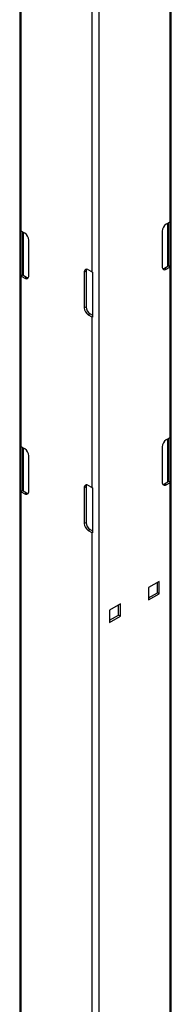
# Model space of a CAD drawing. Header units: inches. Extents: x 0.2 to 10.8, y 0.2 to 8.2.
# Tile 56 of 62: x 10.04 to 10.183, y 5.391 to 6.323. Entities that reach past the tile are written whole.
import ezdxf

# ---------------------------------------------------------------- set-up
doc = ezdxf.new("R2010")
doc.units = ezdxf.units.IN
doc.header["$MEASUREMENT"] = 0

msp = doc.modelspace()

# ---------------------------------------------------------------- linework, layer by layer
for p, q in [((10.1833, 3.57749), (10.1833, 6.81388)), ((10.11525, 3.53701), (10.11525, 6.7734)), ((10.18183, 6.70126), (10.18183, 6.13139)), ((10.04012, 6.48533), (10.04012, 4.91401)), ((10.04159, 6.12288), (10.04159, 6.48495)), ((10.10817, 6.45018), (10.10817, 6.08444)), ((10.18183, 6.13139), (10.17859, 6.12952)), ((10.18012, 6.08985), (10.18012, 6.1304)), ((10.18061, 6.13068), (10.18061, 6.09024)), ((10.18237, 6.13176), (10.18237, 6.08923)), ((10.04105, 6.08072), (10.04105, 6.12325)), ((10.04483, 6.12101), (10.04159, 6.12288)), ((10.04281, 6.08174), (10.04281, 6.12218)), ((10.0433, 6.1219), (10.0433, 6.08134)), ((10.17476, 6.12288), (10.17476, 6.0892)), ((10.04866, 6.08069), (10.04866, 6.11438)), ((10.17688, 6.08797), (10.18012, 6.08985)), ((10.17859, 6.08699), (10.17688, 6.08797)), ((10.17859, 6.08699), (10.18183, 6.08886)), ((10.18237, 6.08923), (10.18061, 6.09024)), ((10.18183, 6.08886), (10.18183, 5.92725)), ((10.04105, 6.08072), (10.04281, 6.08174)), ((10.04159, 5.91875), (10.04159, 6.08035)), ((10.04159, 6.08035), (10.04483, 6.07848)), ((10.0433, 6.08134), (10.04654, 6.07947)), ((10.04483, 6.07848), (10.04654, 6.07947)), ((10.10281, 6.08509), (10.1011, 6.0841)), ((10.1011, 6.0841), (10.1011, 6.05042)), ((10.10281, 6.08509), (10.10281, 6.05141)), ((10.10817, 6.08444), (10.10493, 6.08631)), ((10.10881, 6.08413), (10.10881, 6.0416)), ((10.1011, 6.05042), (10.10281, 6.05141)), ((10.10664, 6.04477), (10.10493, 6.04379)), ((10.10493, 6.04379), (10.10817, 6.04191)), ((10.10664, 6.04477), (10.10881, 6.04352)), ((10.10817, 6.04191), (10.10817, 5.88031)), ((10.18183, 5.92725), (10.17859, 5.92538)), ((10.18012, 5.88571), (10.18012, 5.92627)), ((10.18061, 5.92655), (10.18061, 5.88611)), ((10.18237, 5.92762), (10.18237, 5.88509)), ((10.04105, 5.87659), (10.04105, 5.91912)), ((10.04483, 5.91688), (10.04159, 5.91875)), ((10.04281, 5.8776), (10.04281, 5.91804)), ((10.0433, 5.91776), (10.0433, 5.8772)), ((10.17476, 5.91875), (10.17476, 5.88506)), ((10.04866, 5.87656), (10.04866, 5.91024)), ((10.17688, 5.88384), (10.18012, 5.88571)), ((10.17859, 5.88285), (10.17688, 5.88384)), ((10.17859, 5.88285), (10.18183, 5.88472)), ((10.18237, 5.88509), (10.18061, 5.88611)), ((10.18183, 5.88472), (10.18183, 4.90658)), ((10.04105, 5.87659), (10.04281, 5.8776)), ((10.04159, 5.87622), (10.04483, 5.87435)), ((10.04159, 4.91316), (10.04159, 5.87622)), ((10.0433, 5.8772), (10.04654, 5.87533)), ((10.04483, 5.87435), (10.04654, 5.87533)), ((10.10281, 5.88095), (10.1011, 5.87997)), ((10.1011, 5.87997), (10.1011, 5.84628)), ((10.10281, 5.88095), (10.10281, 5.84727)), ((10.10817, 5.88031), (10.10493, 5.88218)), ((10.10881, 5.88), (10.10881, 5.83747)), ((10.1011, 5.84628), (10.10281, 5.84727)), ((10.10664, 5.84064), (10.10493, 5.83965)), ((10.10493, 5.83965), (10.10817, 5.83778)), ((10.10664, 5.84064), (10.10881, 5.83938)), ((10.10817, 5.83778), (10.10817, 4.85963)), ((10.17202, 5.79134), (10.16189, 5.7855)), ((10.17031, 5.78063), (10.17031, 5.79036)), ((10.17202, 5.77965), (10.17202, 5.79134)), ((10.16189, 5.7855), (10.16189, 5.7738)), ((10.16189, 5.77577), (10.17031, 5.78063)), ((10.17202, 5.77965), (10.17031, 5.78063)), ((10.16189, 5.7738), (10.17202, 5.77965)), ((10.13519, 5.77008), (10.12506, 5.76424)), ((10.12506, 5.76424), (10.12506, 5.75254)), ((10.13348, 5.75937), (10.13348, 5.7691)), ((10.13519, 5.75839), (10.13519, 5.77008)), ((10.12506, 5.75451), (10.13348, 5.75937)), ((10.12506, 5.75254), (10.13519, 5.75839)), ((10.13519, 5.75839), (10.13348, 5.75937))]:
    msp.add_line(p, q)
for centre, radius, start, end in [((10.18308, 6.1225), 0.00832, 122.60548, 177.39452), ((10.17978, 6.13498), 0.00413, 299.80108, 308.86945), ((10.04364, 6.12647), 0.00413, 231.13055, 240.19892), ((10.04034, 6.114), 0.00832, 2.60548, 57.39452), ((10.1771, 6.08882), 0.00237, 170.78596, 309.20329), ((10.17508, 6.09083), 0.00337, 271.51091, 302.33246), ((10.17921, 6.09148), 0.00187, 299.15982, 318.62159), ((10.17978, 6.09245), 0.00413, 299.80108, 308.86945), ((10.04364, 6.08394), 0.00413, 231.13055, 240.19892), ((10.04421, 6.08297), 0.00187, 221.37841, 240.84018), ((10.04632, 6.08032), 0.00237, 230.79671, 9.21404), ((10.04834, 6.08232), 0.00337, 237.66754, 268.48909), ((10.10344, 6.08448), 0.00237, 50.79671, 189.21404), ((10.10618, 6.08523), 0.00337, 151.50744, 182.33558), ((10.11082, 6.08905), 0.00531, 240.15548, 247.82929), ((10.10942, 6.0508), 0.00832, 182.60548, 237.39452), ((10.11113, 6.05178), 0.00832, 182.60548, 237.39452), ((10.11082, 6.04652), 0.00531, 240.15548, 247.82929), ((10.18308, 5.91837), 0.00832, 122.60548, 177.39452), ((10.17978, 5.93084), 0.00413, 299.80108, 308.86945), ((10.04364, 5.92233), 0.00413, 231.13055, 240.19892), ((10.04034, 5.90986), 0.00832, 2.60548, 57.39452), ((10.10344, 5.88035), 0.00237, 50.79671, 189.21404), ((10.10618, 5.88109), 0.00337, 151.50744, 182.33558), ((10.1771, 5.88469), 0.00237, 170.78596, 309.20329), ((10.17508, 5.88669), 0.00337, 271.51091, 302.33246), ((10.17921, 5.88734), 0.00187, 299.15982, 318.62159), ((10.17978, 5.88831), 0.00413, 299.80108, 308.86945), ((10.04364, 5.87981), 0.00413, 231.13055, 240.19892), ((10.04421, 5.87884), 0.00187, 221.37841, 240.84018), ((10.04632, 5.87618), 0.00237, 230.79671, 9.21404), ((10.04834, 5.87818), 0.00337, 237.66754, 268.48909), ((10.11082, 5.88491), 0.00531, 240.15548, 247.82929), ((10.10942, 5.84666), 0.00832, 182.60548, 237.39452), ((10.11113, 5.84765), 0.00832, 182.60548, 237.39452), ((10.11082, 5.84238), 0.00531, 240.15548, 247.82929)]:
    msp.add_arc(centre, radius, start, end)

doc.saveas('drawing.dxf')
